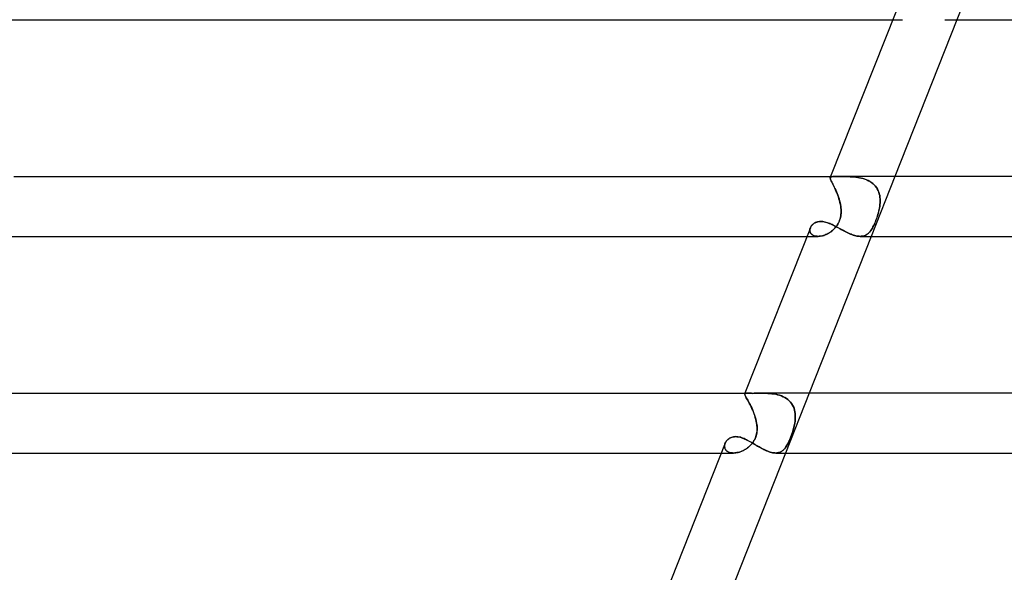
# Model space of a CAD drawing. Header units: millimetres. Extents: x -430 to 430, y -2 to 290.
# Tile 15 of 84: x -278 to -212, y 108 to 145. Entities that reach past the tile are written whole.
import ezdxf

# ---------------------------------------------------------------- set-up
doc = ezdxf.new("R2010")
doc.units = ezdxf.units.MM
doc.layers.add('HIDDEN', color=7, linetype='Continuous')
doc.layers.add('THICK', color=7, linetype='Continuous')

msp = doc.modelspace()

# ---------------------------------------------------------------- linework, layer by layer
at = {"layer": 'HIDDEN'}
for p, q in [((-213.265, 149), (-214.847, 145)), ((-219.149, 145), (-218.49, 145)), ((-223.33, 134.42), (-223.325, 134.443)), ((-223.326, 134.441), (-223.33, 134.417)), ((-223.302, 134.5), (-223.326, 134.441)), ((-223.325, 134.443), (-223.31, 134.463)), ((-223.311, 134.463), (-223.325, 134.442)), ((-223.287, 134.478), (-223.311, 134.463)), ((-223.31, 134.463), (-223.287, 134.478)), ((-223.287, 134.478), (-223.254, 134.488)), ((-223.254, 134.488), (-223.287, 134.478)), ((-223.254, 134.488), (-223.211, 134.494)), ((-223.212, 134.494), (-223.254, 134.488)), ((-223.16, 134.498), (-223.212, 134.494)), ((-223.211, 134.494), (-223.159, 134.498)), ((-223.097, 134.5), (-223.16, 134.498)), ((-223.159, 134.498), (-223.096, 134.5)), ((-223.025, 134.5), (-223.097, 134.5)), ((-223.096, 134.5), (-223.024, 134.5)), ((-222.988, 134.5), (-223.025, 134.5)), ((-222.949, 134.5), (-222.988, 134.5)), ((-222.908, 134.5), (-222.949, 134.5)), ((-222.865, 134.5), (-222.908, 134.5)), ((-222.82, 134.499), (-222.865, 134.5)), ((-222.772, 134.499), (-222.82, 134.499)), ((-222.723, 134.499), (-222.772, 134.499)), ((-222.672, 134.5), (-222.723, 134.499)), ((-222.62, 134.5), (-222.672, 134.5)), ((-222.565, 134.5), (-222.62, 134.5)), ((-222.51, 134.5), (-222.565, 134.5)), ((-222.452, 134.5), (-222.51, 134.5)), ((-222.344, 134.5), (-222.452, 134.5)), ((-222.452, 134.5), (-222.341, 134.5)), ((-222.231, 134.499), (-222.344, 134.5)), ((-222.341, 134.5), (-222.225, 134.499)), ((-222.115, 134.496), (-222.231, 134.499)), ((-222.225, 134.499), (-222.107, 134.496)), ((-221.996, 134.492), (-222.115, 134.496)), ((-222.107, 134.496), (-221.985, 134.492)), ((-221.875, 134.486), (-221.996, 134.492)), ((-221.985, 134.492), (-221.862, 134.485)), ((-221.753, 134.476), (-221.875, 134.486)), ((-221.862, 134.485), (-221.738, 134.475)), ((-221.629, 134.464), (-221.753, 134.476)), ((-221.738, 134.475), (-221.612, 134.462)), ((-221.505, 134.447), (-221.629, 134.464)), ((-221.612, 134.462), (-221.487, 134.444)), ((-221.381, 134.426), (-221.505, 134.447)), ((-221.487, 134.444), (-221.362, 134.422)), ((-221.258, 134.4), (-221.381, 134.426)), ((-221.362, 134.422), (-221.238, 134.395)), ((-219.001, 134.5), (-220.583, 130.5)), ((-223.329, 134.391), (-223.33, 134.42)), ((-223.33, 134.417), (-223.329, 134.387)), ((-223.321, 134.356), (-223.329, 134.391)), ((-223.329, 134.387), (-223.32, 134.351)), ((-223.307, 134.315), (-223.321, 134.356)), ((-223.32, 134.351), (-223.305, 134.308)), ((-223.287, 134.266), (-223.307, 134.315)), ((-223.305, 134.308), (-223.284, 134.258)), ((-223.262, 134.21), (-223.287, 134.266)), ((-223.284, 134.258), (-223.258, 134.201)), ((-223.23, 134.146), (-223.262, 134.21)), ((-223.258, 134.201), (-223.226, 134.136)), ((-223.195, 134.074), (-223.23, 134.146)), ((-223.226, 134.136), (-223.189, 134.063)), ((-223.155, 133.995), (-223.195, 134.074)), ((-223.189, 134.063), (-223.149, 133.982)), ((-223.112, 133.908), (-223.155, 133.995)), ((-223.149, 133.982), (-223.105, 133.895)), ((-223.066, 133.814), (-223.112, 133.908)), ((-223.105, 133.895), (-223.06, 133.801)), ((-223.018, 133.714), (-223.066, 133.814)), ((-223.06, 133.801), (-223.012, 133.7)), ((-221.136, 134.368), (-221.258, 134.4)), ((-221.238, 134.395), (-221.115, 134.362)), ((-221.017, 134.33), (-221.136, 134.368)), ((-221.115, 134.362), (-220.995, 134.322)), ((-220.901, 134.286), (-221.017, 134.33)), ((-220.995, 134.322), (-220.88, 134.276)), ((-220.789, 134.234), (-220.901, 134.286)), ((-220.88, 134.276), (-220.768, 134.224)), ((-220.68, 134.176), (-220.789, 134.234)), ((-220.768, 134.224), (-220.662, 134.164)), ((-220.579, 134.11), (-220.68, 134.176)), ((-220.662, 134.164), (-220.561, 134.097)), ((-220.484, 134.038), (-220.579, 134.11)), ((-220.561, 134.097), (-220.466, 134.023)), ((-220.396, 133.958), (-220.484, 134.038)), ((-220.466, 134.023), (-220.38, 133.942)), ((-220.315, 133.871), (-220.396, 133.958)), ((-220.38, 133.942), (-220.302, 133.855)), ((-220.243, 133.777), (-220.315, 133.871)), ((-220.302, 133.855), (-220.232, 133.761)), ((-220.181, 133.678), (-220.243, 133.777)), ((-222.97, 133.608), (-223.018, 133.714)), ((-223.012, 133.7), (-222.964, 133.593)), ((-222.922, 133.497), (-222.97, 133.608)), ((-222.964, 133.593), (-222.916, 133.482)), ((-222.874, 133.381), (-222.922, 133.497)), ((-222.916, 133.482), (-222.869, 133.368)), ((-222.828, 133.262), (-222.874, 133.381)), ((-222.869, 133.368), (-222.824, 133.25)), ((-222.785, 133.139), (-222.828, 133.262)), ((-222.824, 133.25), (-222.781, 133.128)), ((-222.744, 133.014), (-222.785, 133.139)), ((-222.781, 133.128), (-222.741, 133.005)), ((-220.232, 133.761), (-220.171, 133.662)), ((-220.127, 133.575), (-220.181, 133.678)), ((-220.171, 133.662), (-220.12, 133.557)), ((-220.083, 133.466), (-220.127, 133.575)), ((-220.12, 133.557), (-220.077, 133.449)), ((-220.047, 133.353), (-220.083, 133.466)), ((-220.077, 133.449), (-220.043, 133.338)), ((-220.02, 133.237), (-220.047, 133.353)), ((-220.043, 133.338), (-220.017, 133.223)), ((-220.001, 133.118), (-220.02, 133.237)), ((-220.017, 133.223), (-220, 133.106)), ((-219.99, 132.997), (-220.001, 133.118)), ((-220, 133.106), (-219.989, 132.987)), ((-222.708, 132.888), (-222.744, 133.014)), ((-222.741, 133.005), (-222.706, 132.88)), ((-222.675, 132.759), (-222.708, 132.888)), ((-222.706, 132.88), (-222.674, 132.754)), ((-222.648, 132.63), (-222.675, 132.759)), ((-222.674, 132.754), (-222.648, 132.627)), ((-222.626, 132.5), (-222.648, 132.63)), ((-222.648, 132.627), (-222.626, 132.5)), ((-222.613, 132.393), (-222.626, 132.5)), ((-222.626, 132.5), (-222.615, 132.409)), ((-220.032, 132.393), (-220.015, 132.5)), ((-220.015, 132.5), (-220.029, 132.409)), ((-220.015, 132.5), (-219.999, 132.626)), ((-220, 132.623), (-220.015, 132.5)), ((-219.99, 132.745), (-220, 132.623)), ((-219.999, 132.626), (-219.99, 132.751)), ((-219.986, 132.875), (-219.99, 132.997)), ((-219.99, 132.751), (-219.986, 132.875)), ((-219.986, 132.866), (-219.99, 132.745)), ((-219.989, 132.987), (-219.986, 132.866)), ((-222.627, 131.849), (-222.645, 131.755)), ((-222.644, 131.763), (-222.624, 131.865)), ((-222.614, 131.943), (-222.627, 131.849)), ((-222.624, 131.865), (-222.611, 131.969)), ((-222.615, 132.409), (-222.607, 132.316)), ((-222.605, 132.036), (-222.614, 131.943)), ((-222.605, 132.286), (-222.613, 132.393)), ((-222.611, 131.969), (-222.603, 132.074)), ((-222.607, 132.316), (-222.602, 132.224)), ((-222.602, 132.18), (-222.605, 132.286)), ((-222.602, 132.13), (-222.605, 132.036)), ((-222.603, 132.074), (-222.602, 132.18)), ((-222.602, 132.224), (-222.602, 132.13)), ((-220.169, 131.849), (-220.2, 131.755)), ((-220.197, 131.763), (-220.164, 131.865)), ((-220.14, 131.943), (-220.169, 131.849)), ((-220.164, 131.865), (-220.133, 131.969)), ((-220.113, 132.036), (-220.14, 131.943)), ((-220.133, 131.969), (-220.103, 132.074)), ((-220.089, 132.13), (-220.113, 132.036)), ((-220.103, 132.074), (-220.076, 132.18)), ((-220.066, 132.224), (-220.089, 132.13)), ((-220.076, 132.18), (-220.053, 132.286)), ((-220.046, 132.316), (-220.066, 132.224)), ((-220.053, 132.286), (-220.032, 132.393)), ((-220.029, 132.409), (-220.046, 132.316)), ((-224.654, 131.083), (-224.631, 131.131)), ((-224.631, 131.131), (-224.603, 131.177)), ((-224.603, 131.177), (-224.571, 131.221)), ((-224.571, 131.221), (-224.534, 131.264)), ((-224.534, 131.264), (-224.493, 131.304)), ((-224.493, 131.304), (-224.448, 131.341)), ((-224.448, 131.341), (-224.399, 131.375)), ((-224.399, 131.375), (-224.346, 131.405)), ((-224.346, 131.405), (-224.289, 131.431)), ((-224.289, 131.431), (-224.229, 131.453)), ((-224.229, 131.453), (-224.166, 131.471)), ((-224.166, 131.471), (-224.1, 131.484)), ((-224.1, 131.484), (-224.032, 131.491)), ((-224.032, 131.491), (-223.961, 131.494)), ((-223.961, 131.494), (-223.885, 131.491)), ((-223.885, 131.491), (-223.807, 131.483)), ((-223.807, 131.483), (-223.728, 131.469)), ((-223.728, 131.469), (-223.647, 131.451)), ((-223.647, 131.451), (-223.566, 131.427)), ((-223.566, 131.427), (-223.482, 131.4)), ((-223.482, 131.4), (-223.398, 131.368)), ((-223.398, 131.368), (-223.313, 131.332)), ((-223.313, 131.332), (-223.227, 131.294)), ((-223.227, 131.294), (-223.141, 131.252)), ((-223.141, 131.252), (-223.053, 131.208)), ((-223.053, 131.208), (-222.965, 131.163)), ((-222.918, 131.165), (-222.975, 131.093)), ((-222.965, 131.163), (-222.876, 131.115)), ((-222.948, 131.126), (-222.888, 131.206)), ((-222.864, 131.241), (-222.918, 131.165)), ((-222.888, 131.206), (-222.833, 131.29)), ((-222.816, 131.32), (-222.864, 131.241)), ((-222.833, 131.29), (-222.783, 131.38)), ((-222.772, 131.401), (-222.816, 131.32)), ((-222.783, 131.38), (-222.739, 131.472)), ((-222.733, 131.486), (-222.772, 131.401)), ((-222.739, 131.472), (-222.701, 131.566)), ((-222.698, 131.573), (-222.733, 131.486)), ((-222.701, 131.566), (-222.669, 131.663)), ((-222.669, 131.663), (-222.698, 131.573)), ((-222.669, 131.663), (-222.644, 131.763)), ((-222.645, 131.755), (-222.669, 131.663)), ((-220.447, 131.165), (-220.485, 131.093)), ((-220.467, 131.126), (-220.426, 131.206)), ((-220.409, 131.241), (-220.447, 131.165)), ((-220.426, 131.206), (-220.385, 131.29)), ((-220.371, 131.32), (-220.409, 131.241)), ((-220.385, 131.29), (-220.345, 131.38)), ((-220.335, 131.401), (-220.371, 131.32)), ((-220.345, 131.38), (-220.306, 131.472)), ((-220.3, 131.486), (-220.335, 131.401)), ((-220.306, 131.472), (-220.268, 131.566)), ((-220.266, 131.573), (-220.3, 131.486)), ((-220.268, 131.566), (-220.232, 131.663)), ((-220.233, 131.663), (-220.266, 131.573)), ((-220.2, 131.755), (-220.233, 131.663)), ((-220.232, 131.663), (-220.197, 131.763)), ((-224.884, 130.5), (-224.148, 130.5)), ((-224.691, 130.896), (-224.689, 130.943)), ((-224.69, 130.935), (-224.691, 130.885)), ((-224.687, 130.85), (-224.691, 130.896)), ((-224.691, 130.885), (-224.685, 130.836)), ((-224.683, 130.985), (-224.69, 130.935)), ((-224.689, 130.943), (-224.683, 130.99)), ((-224.678, 130.805), (-224.687, 130.85)), ((-224.685, 130.836), (-224.673, 130.789)), ((-224.683, 130.99), (-224.671, 131.037)), ((-224.671, 131.036), (-224.683, 130.985)), ((-224.662, 130.762), (-224.678, 130.805)), ((-224.673, 130.789), (-224.654, 130.744)), ((-224.653, 131.086), (-224.671, 131.036)), ((-224.671, 131.037), (-224.654, 131.083)), ((-224.641, 130.721), (-224.662, 130.762)), ((-224.654, 130.744), (-224.629, 130.701)), ((-224.615, 130.682), (-224.641, 130.721)), ((-224.629, 130.701), (-224.598, 130.662)), ((-224.582, 130.646), (-224.615, 130.682)), ((-224.598, 130.662), (-224.56, 130.625)), ((-224.544, 130.613), (-224.582, 130.646)), ((-224.56, 130.625), (-224.515, 130.593)), ((-224.501, 130.584), (-224.544, 130.613)), ((-224.515, 130.593), (-224.466, 130.565)), ((-224.452, 130.559), (-224.501, 130.584)), ((-224.466, 130.565), (-224.41, 130.542)), ((-224.399, 130.538), (-224.452, 130.559)), ((-224.41, 130.542), (-224.35, 130.523)), ((-224.34, 130.521), (-224.399, 130.538)), ((-224.35, 130.523), (-224.285, 130.51)), ((-224.278, 130.509), (-224.34, 130.521)), ((-224.285, 130.51), (-224.216, 130.502)), ((-224.212, 130.502), (-224.278, 130.509)), ((-224.216, 130.502), (-224.143, 130.5)), ((-224.144, 130.5), (-224.212, 130.502)), ((-224.073, 130.503), (-224.144, 130.5)), ((-224.143, 130.5), (-224.07, 130.503)), ((-223.999, 130.51), (-224.073, 130.503)), ((-224.07, 130.503), (-223.995, 130.511)), ((-223.924, 130.523), (-223.999, 130.51)), ((-223.995, 130.511), (-223.918, 130.524)), ((-223.847, 130.54), (-223.924, 130.523)), ((-223.918, 130.524), (-223.839, 130.542)), ((-223.77, 130.562), (-223.847, 130.54)), ((-223.839, 130.542), (-223.76, 130.565)), ((-223.692, 130.589), (-223.77, 130.562)), ((-223.76, 130.565), (-223.68, 130.593)), ((-223.615, 130.62), (-223.692, 130.589)), ((-223.68, 130.593), (-223.6, 130.626)), ((-223.537, 130.655), (-223.615, 130.62)), ((-223.6, 130.626), (-223.521, 130.663)), ((-223.461, 130.695), (-223.537, 130.655)), ((-223.521, 130.663), (-223.443, 130.705)), ((-223.385, 130.74), (-223.461, 130.695)), ((-223.443, 130.705), (-223.367, 130.751)), ((-223.311, 130.788), (-223.385, 130.74)), ((-223.367, 130.751), (-223.292, 130.802)), ((-223.239, 130.841), (-223.311, 130.788)), ((-223.292, 130.802), (-223.219, 130.857)), ((-223.169, 130.898), (-223.239, 130.841)), ((-223.219, 130.857), (-223.147, 130.917)), ((-223.101, 130.959), (-223.169, 130.898)), ((-223.147, 130.917), (-223.078, 130.982)), ((-223.037, 131.024), (-223.101, 130.959)), ((-223.078, 130.982), (-223.011, 131.051)), ((-222.975, 131.093), (-223.037, 131.024)), ((-223.011, 131.051), (-222.948, 131.126)), ((-222.876, 131.115), (-222.786, 131.067)), ((-222.786, 131.067), (-222.696, 131.018)), ((-222.696, 131.018), (-222.606, 130.969)), ((-222.606, 130.969), (-222.514, 130.92)), ((-222.514, 130.92), (-222.423, 130.871)), ((-222.423, 130.871), (-222.331, 130.824)), ((-222.331, 130.824), (-222.24, 130.778)), ((-222.24, 130.778), (-222.149, 130.734)), ((-222.149, 130.734), (-222.059, 130.693)), ((-222.059, 130.693), (-221.97, 130.655)), ((-221.97, 130.655), (-221.881, 130.62)), ((-221.881, 130.62), (-221.793, 130.589)), ((-221.793, 130.589), (-221.708, 130.562)), ((-221.708, 130.562), (-221.625, 130.54)), ((-221.625, 130.54), (-221.544, 130.522)), ((-221.544, 130.522), (-221.465, 130.51)), ((-221.465, 130.51), (-221.388, 130.502)), ((-221.388, 130.502), (-221.315, 130.5)), ((-221.315, 130.5), (-221.245, 130.503)), ((-221.247, 130.503), (-221.315, 130.5)), ((-221.181, 130.51), (-221.247, 130.503)), ((-221.245, 130.503), (-221.177, 130.511)), ((-221.118, 130.523), (-221.181, 130.51)), ((-221.177, 130.511), (-221.113, 130.524)), ((-221.057, 130.54), (-221.118, 130.523)), ((-221.113, 130.524), (-221.051, 130.542)), ((-220.999, 130.562), (-221.057, 130.54)), ((-221.051, 130.542), (-220.991, 130.565)), ((-220.943, 130.589), (-220.999, 130.562)), ((-220.991, 130.565), (-220.934, 130.593)), ((-220.89, 130.62), (-220.943, 130.589)), ((-220.934, 130.593), (-220.88, 130.626)), ((-220.838, 130.655), (-220.89, 130.62)), ((-220.88, 130.626), (-220.828, 130.663)), ((-220.789, 130.695), (-220.838, 130.655)), ((-220.828, 130.663), (-220.778, 130.705)), ((-220.741, 130.74), (-220.789, 130.695)), ((-220.778, 130.705), (-220.73, 130.751)), ((-220.695, 130.788), (-220.741, 130.74)), ((-220.73, 130.751), (-220.683, 130.802)), ((-220.651, 130.841), (-220.695, 130.788)), ((-220.683, 130.802), (-220.638, 130.857)), ((-220.608, 130.898), (-220.651, 130.841)), ((-220.638, 130.857), (-220.594, 130.917)), ((-220.566, 130.959), (-220.608, 130.898)), ((-220.594, 130.917), (-220.551, 130.982)), ((-220.525, 131.024), (-220.566, 130.959)), ((-220.551, 130.982), (-220.509, 131.051)), ((-220.485, 131.093), (-220.525, 131.024)), ((-220.509, 131.051), (-220.467, 131.126)), ((-229.056, 119.945), (-229.052, 119.964)), ((-229.052, 119.964), (-229.056, 119.944)), ((-229.053, 119.921), (-229.056, 119.945)), ((-229.056, 119.944), (-229.053, 119.918)), ((-229.038, 120), (-229.053, 119.963)), ((-229.052, 119.964), (-229.043, 119.977)), ((-229.043, 119.977), (-229.052, 119.964)), ((-229.043, 119.977), (-229.029, 119.986)), ((-229.029, 119.986), (-229.043, 119.977)), ((-229.029, 119.986), (-229.009, 119.993)), ((-229.009, 119.993), (-229.029, 119.986)), ((-229.009, 119.993), (-228.983, 119.997)), ((-228.983, 119.997), (-229.009, 119.993)), ((-228.983, 119.997), (-228.951, 119.999)), ((-228.951, 119.999), (-228.983, 119.997)), ((-228.951, 119.999), (-228.914, 120)), ((-228.914, 120), (-228.951, 119.999)), ((-228.865, 119.999), (-228.914, 120)), ((-228.81, 119.998), (-228.865, 119.999)), ((-228.746, 119.996), (-228.81, 119.998)), ((-228.675, 119.995), (-228.746, 119.996)), ((-228.596, 119.994), (-228.675, 119.995)), ((-228.51, 119.993), (-228.596, 119.994)), ((-228.417, 119.994), (-228.51, 119.993)), ((-228.319, 119.995), (-228.417, 119.994)), ((-228.214, 119.996), (-228.319, 119.995)), ((-228.105, 119.998), (-228.214, 119.996)), ((-227.992, 119.999), (-228.105, 119.998)), ((-227.876, 120), (-227.992, 119.999)), ((-227.75, 119.999), (-227.876, 120)), ((-227.875, 120), (-227.751, 119.999)), ((-227.751, 119.999), (-227.624, 119.996)), ((-227.623, 119.996), (-227.75, 119.999)), ((-227.624, 119.996), (-227.495, 119.991)), ((-227.494, 119.99), (-227.623, 119.996)), ((-227.495, 119.991), (-227.366, 119.981)), ((-227.364, 119.981), (-227.494, 119.99)), ((-227.366, 119.981), (-227.235, 119.968)), ((-227.233, 119.968), (-227.364, 119.981)), ((-227.235, 119.968), (-227.105, 119.95)), ((-227.103, 119.95), (-227.233, 119.968)), ((-227.105, 119.95), (-226.976, 119.927)), ((-226.973, 119.927), (-227.103, 119.95)), ((-226.976, 119.927), (-226.848, 119.898)), ((-226.845, 119.897), (-226.973, 119.927)), ((-224.737, 120), (-226.319, 116)), ((-229.044, 119.89), (-229.053, 119.921)), ((-229.053, 119.918), (-229.042, 119.886)), ((-229.028, 119.854), (-229.044, 119.89)), ((-229.042, 119.886), (-229.025, 119.847)), ((-229.006, 119.81), (-229.028, 119.854)), ((-229.025, 119.847), (-229.001, 119.8)), ((-228.979, 119.759), (-229.006, 119.81)), ((-229.001, 119.8), (-228.971, 119.745)), ((-228.946, 119.7), (-228.979, 119.759)), ((-228.971, 119.745), (-228.935, 119.681)), ((-228.908, 119.634), (-228.946, 119.7)), ((-228.935, 119.681), (-228.894, 119.609)), ((-228.866, 119.56), (-228.908, 119.634)), ((-228.894, 119.609), (-228.849, 119.529)), ((-228.821, 119.478), (-228.866, 119.56)), ((-228.849, 119.529), (-228.8, 119.441)), ((-228.772, 119.39), (-228.821, 119.478)), ((-228.8, 119.441), (-228.749, 119.346)), ((-228.722, 119.296), (-228.772, 119.39)), ((-228.749, 119.346), (-228.695, 119.243)), ((-228.671, 119.195), (-228.722, 119.296)), ((-226.848, 119.898), (-226.722, 119.862)), ((-226.72, 119.862), (-226.845, 119.897)), ((-226.722, 119.862), (-226.6, 119.82)), ((-226.597, 119.819), (-226.72, 119.862)), ((-226.6, 119.82), (-226.483, 119.77)), ((-226.479, 119.768), (-226.597, 119.819)), ((-226.483, 119.77), (-226.37, 119.713)), ((-226.367, 119.711), (-226.479, 119.768)), ((-226.37, 119.713), (-226.263, 119.647)), ((-226.261, 119.645), (-226.367, 119.711)), ((-226.263, 119.647), (-226.163, 119.574)), ((-226.161, 119.572), (-226.261, 119.645)), ((-226.163, 119.574), (-226.072, 119.493)), ((-226.069, 119.49), (-226.161, 119.572)), ((-226.072, 119.493), (-225.989, 119.405)), ((-225.987, 119.402), (-226.069, 119.49)), ((-225.989, 119.405), (-225.915, 119.31)), ((-225.913, 119.307), (-225.987, 119.402)), ((-225.915, 119.31), (-225.851, 119.208)), ((-225.85, 119.206), (-225.913, 119.307)), ((-228.695, 119.243), (-228.641, 119.134)), ((-228.618, 119.089), (-228.671, 119.195)), ((-228.641, 119.134), (-228.586, 119.021)), ((-228.567, 118.978), (-228.618, 119.089)), ((-228.586, 119.021), (-228.533, 118.902)), ((-228.516, 118.863), (-228.567, 118.978)), ((-228.533, 118.902), (-228.482, 118.78)), ((-228.468, 118.746), (-228.516, 118.863)), ((-228.482, 118.78), (-228.433, 118.654)), ((-228.422, 118.626), (-228.468, 118.746)), ((-228.433, 118.654), (-228.387, 118.526)), ((-228.38, 118.503), (-228.422, 118.626)), ((-225.851, 119.208), (-225.797, 119.101)), ((-225.796, 119.099), (-225.85, 119.206)), ((-225.797, 119.101), (-225.752, 118.99)), ((-225.751, 118.987), (-225.796, 119.099)), ((-225.752, 118.99), (-225.717, 118.875)), ((-225.717, 118.872), (-225.751, 118.987)), ((-225.717, 118.875), (-225.692, 118.755)), ((-225.691, 118.754), (-225.717, 118.872)), ((-225.692, 118.755), (-225.675, 118.633)), ((-225.675, 118.632), (-225.691, 118.754)), ((-225.675, 118.633), (-225.666, 118.509)), ((-225.666, 118.508), (-225.675, 118.632)), ((-228.387, 118.526), (-228.346, 118.396)), ((-228.341, 118.379), (-228.38, 118.503)), ((-228.346, 118.396), (-228.309, 118.265)), ((-228.306, 118.253), (-228.341, 118.379)), ((-228.309, 118.265), (-228.278, 118.133)), ((-228.277, 118.127), (-228.306, 118.253)), ((-228.278, 118.133), (-228.253, 118)), ((-228.253, 118), (-228.277, 118.127)), ((-228.24, 117.913), (-228.253, 118)), ((-228.253, 118), (-228.239, 117.906)), ((-225.703, 118), (-225.72, 117.906)), ((-225.718, 117.913), (-225.703, 118)), ((-225.684, 118.129), (-225.703, 118)), ((-225.703, 118), (-225.684, 118.128)), ((-225.671, 118.257), (-225.684, 118.129)), ((-225.684, 118.128), (-225.671, 118.256)), ((-225.665, 118.384), (-225.671, 118.257)), ((-225.671, 118.256), (-225.665, 118.383)), ((-225.666, 118.509), (-225.665, 118.384)), ((-225.665, 118.383), (-225.666, 118.508)), ((-228.244, 117.337), (-228.262, 117.244)), ((-228.254, 117.286), (-228.238, 117.378)), ((-228.231, 117.431), (-228.244, 117.337)), ((-228.23, 117.825), (-228.24, 117.913)), ((-228.239, 117.906), (-228.229, 117.811)), ((-228.238, 117.378), (-228.228, 117.469)), ((-228.224, 117.526), (-228.231, 117.431)), ((-228.224, 117.738), (-228.23, 117.825)), ((-228.229, 117.811), (-228.223, 117.716)), ((-228.228, 117.469), (-228.222, 117.56)), ((-228.221, 117.649), (-228.224, 117.738)), ((-228.221, 117.621), (-228.224, 117.526)), ((-228.223, 117.716), (-228.221, 117.621)), ((-228.222, 117.56), (-228.221, 117.649)), ((-225.872, 117.337), (-225.904, 117.244)), ((-225.889, 117.286), (-225.859, 117.378)), ((-225.842, 117.431), (-225.872, 117.337)), ((-225.859, 117.378), (-225.83, 117.469)), ((-225.813, 117.526), (-225.842, 117.431)), ((-225.83, 117.469), (-225.803, 117.56)), ((-225.786, 117.621), (-225.813, 117.526)), ((-225.803, 117.56), (-225.779, 117.649)), ((-225.762, 117.716), (-225.786, 117.621)), ((-225.779, 117.649), (-225.756, 117.738)), ((-225.739, 117.811), (-225.762, 117.716)), ((-225.756, 117.738), (-225.736, 117.825)), ((-225.72, 117.906), (-225.739, 117.811)), ((-225.736, 117.825), (-225.718, 117.913)), ((-230.373, 116.624), (-230.353, 116.675)), ((-230.351, 116.679), (-230.372, 116.626)), ((-230.353, 116.675), (-230.327, 116.726)), ((-230.327, 116.726), (-230.296, 116.775)), ((-230.296, 116.775), (-230.26, 116.822)), ((-230.26, 116.822), (-230.22, 116.867)), ((-230.22, 116.867), (-230.175, 116.909)), ((-230.175, 116.909), (-230.125, 116.949)), ((-230.125, 116.949), (-230.071, 116.985)), ((-230.071, 116.985), (-230.012, 117.017)), ((-230.012, 117.017), (-229.948, 117.044)), ((-229.948, 117.044), (-229.881, 117.066)), ((-229.881, 117.066), (-229.809, 117.082)), ((-229.809, 117.082), (-229.734, 117.092)), ((-229.734, 117.092), (-229.657, 117.095)), ((-229.657, 117.095), (-229.585, 117.093)), ((-229.585, 117.093), (-229.511, 117.085)), ((-229.511, 117.085), (-229.435, 117.071)), ((-229.435, 117.071), (-229.358, 117.053)), ((-229.358, 117.053), (-229.281, 117.03)), ((-229.281, 117.03), (-229.202, 117.002)), ((-229.202, 117.002), (-229.122, 116.971)), ((-229.122, 116.971), (-229.042, 116.936)), ((-229.042, 116.936), (-228.96, 116.897)), ((-228.96, 116.897), (-228.879, 116.856)), ((-228.879, 116.856), (-228.796, 116.812)), ((-228.796, 116.812), (-228.712, 116.766)), ((-228.712, 116.766), (-228.628, 116.718)), ((-228.628, 116.718), (-228.543, 116.669)), ((-228.537, 116.661), (-228.596, 116.589)), ((-228.578, 116.61), (-228.519, 116.684)), ((-228.543, 116.669), (-228.458, 116.619)), ((-228.483, 116.736), (-228.537, 116.661)), ((-228.519, 116.684), (-228.466, 116.761)), ((-228.433, 116.815), (-228.483, 116.736)), ((-228.466, 116.761), (-228.417, 116.842)), ((-228.388, 116.896), (-228.433, 116.815)), ((-228.417, 116.842), (-228.374, 116.925)), ((-228.349, 116.98), (-228.388, 116.896)), ((-228.374, 116.925), (-228.335, 117.012)), ((-228.315, 117.066), (-228.349, 116.98)), ((-228.335, 117.012), (-228.302, 117.101)), ((-228.286, 117.154), (-228.315, 117.066)), ((-228.302, 117.101), (-228.275, 117.193)), ((-228.262, 117.244), (-228.286, 117.154)), ((-228.275, 117.193), (-228.254, 117.286)), ((-226.147, 116.661), (-226.184, 116.589)), ((-226.173, 116.61), (-226.135, 116.684)), ((-226.11, 116.736), (-226.147, 116.661)), ((-226.135, 116.684), (-226.098, 116.761)), ((-226.074, 116.815), (-226.11, 116.736)), ((-226.098, 116.761), (-226.062, 116.842)), ((-226.038, 116.896), (-226.074, 116.815)), ((-226.062, 116.842), (-226.026, 116.925)), ((-226.003, 116.98), (-226.038, 116.896)), ((-226.026, 116.925), (-225.991, 117.012)), ((-225.969, 117.066), (-226.003, 116.98)), ((-225.991, 117.012), (-225.956, 117.101)), ((-225.936, 117.154), (-225.969, 117.066)), ((-225.956, 117.101), (-225.922, 117.193)), ((-225.904, 117.244), (-225.936, 117.154)), ((-225.922, 117.193), (-225.889, 117.286)), ((-230.62, 116), (-229.804, 116)), ((-230.403, 116.471), (-230.398, 116.522)), ((-230.399, 116.517), (-230.403, 116.463)), ((-230.401, 116.42), (-230.403, 116.471)), ((-230.403, 116.463), (-230.401, 116.41)), ((-230.395, 116.37), (-230.401, 116.42)), ((-230.401, 116.41), (-230.392, 116.358)), ((-230.389, 116.572), (-230.399, 116.517)), ((-230.398, 116.522), (-230.388, 116.573)), ((-230.382, 116.322), (-230.395, 116.37)), ((-230.392, 116.358), (-230.377, 116.307)), ((-230.372, 116.626), (-230.389, 116.572)), ((-230.388, 116.573), (-230.373, 116.624)), ((-230.363, 116.276), (-230.382, 116.322)), ((-230.377, 116.307), (-230.355, 116.259)), ((-230.339, 116.232), (-230.363, 116.276)), ((-230.355, 116.259), (-230.326, 116.213)), ((-230.308, 116.19), (-230.339, 116.232)), ((-230.326, 116.213), (-230.29, 116.171)), ((-230.271, 116.152), (-230.308, 116.19)), ((-230.29, 116.171), (-230.248, 116.132)), ((-230.229, 116.118), (-230.271, 116.152)), ((-230.248, 116.132), (-230.2, 116.098)), ((-230.181, 116.087), (-230.229, 116.118)), ((-230.2, 116.098), (-230.146, 116.069)), ((-230.128, 116.061), (-230.181, 116.087)), ((-230.146, 116.069), (-230.085, 116.044)), ((-230.07, 116.039), (-230.128, 116.061)), ((-230.085, 116.044), (-230.02, 116.024)), ((-230.008, 116.022), (-230.07, 116.039)), ((-230.02, 116.024), (-229.95, 116.011)), ((-229.941, 116.009), (-230.008, 116.022)), ((-229.95, 116.011), (-229.876, 116.002)), ((-229.871, 116.002), (-229.941, 116.009)), ((-229.876, 116.002), (-229.798, 116)), ((-229.798, 116), (-229.871, 116.002)), ((-229.798, 116), (-229.722, 116.003)), ((-229.723, 116.003), (-229.798, 116)), ((-229.647, 116.011), (-229.723, 116.003)), ((-229.722, 116.003), (-229.644, 116.011)), ((-229.569, 116.023), (-229.647, 116.011)), ((-229.644, 116.011), (-229.565, 116.024)), ((-229.49, 116.041), (-229.569, 116.023)), ((-229.565, 116.024), (-229.484, 116.042)), ((-229.41, 116.063), (-229.49, 116.041)), ((-229.484, 116.042), (-229.403, 116.065)), ((-229.329, 116.089), (-229.41, 116.063)), ((-229.403, 116.065), (-229.321, 116.092)), ((-229.249, 116.12), (-229.329, 116.089)), ((-229.321, 116.092), (-229.24, 116.124)), ((-229.17, 116.156), (-229.249, 116.12)), ((-229.24, 116.124), (-229.159, 116.161)), ((-229.091, 116.196), (-229.17, 116.156)), ((-229.159, 116.161), (-229.079, 116.202)), ((-229.014, 116.24), (-229.091, 116.196)), ((-229.079, 116.202), (-229.001, 116.248)), ((-228.938, 116.288), (-229.014, 116.24)), ((-229.001, 116.248), (-228.924, 116.298)), ((-228.864, 116.341), (-228.938, 116.288)), ((-228.924, 116.298), (-228.849, 116.352)), ((-228.792, 116.397), (-228.864, 116.341)), ((-228.849, 116.352), (-228.776, 116.411)), ((-228.724, 116.457), (-228.792, 116.397)), ((-228.776, 116.411), (-228.707, 116.473)), ((-228.658, 116.521), (-228.724, 116.457)), ((-228.707, 116.473), (-228.64, 116.54)), ((-228.596, 116.589), (-228.658, 116.521)), ((-228.64, 116.54), (-228.578, 116.61)), ((-228.458, 116.619), (-228.372, 116.568)), ((-228.372, 116.568), (-228.285, 116.517)), ((-228.285, 116.517), (-228.198, 116.466)), ((-228.198, 116.466), (-228.111, 116.416)), ((-228.111, 116.416), (-228.024, 116.367)), ((-228.024, 116.367), (-227.937, 116.32)), ((-227.937, 116.32), (-227.85, 116.274)), ((-227.85, 116.274), (-227.763, 116.23)), ((-227.763, 116.23), (-227.676, 116.189)), ((-227.676, 116.189), (-227.591, 116.151)), ((-227.591, 116.151), (-227.508, 116.117)), ((-227.508, 116.117), (-227.425, 116.086)), ((-227.425, 116.086), (-227.344, 116.06)), ((-227.344, 116.06), (-227.265, 116.038)), ((-227.265, 116.038), (-227.188, 116.021)), ((-227.188, 116.021), (-227.114, 116.009)), ((-227.114, 116.009), (-227.042, 116.002)), ((-227.042, 116.002), (-226.973, 116)), ((-226.973, 116), (-226.907, 116.003)), ((-226.908, 116.003), (-226.973, 116)), ((-226.845, 116.011), (-226.908, 116.003)), ((-226.907, 116.003), (-226.842, 116.011)), ((-226.784, 116.023), (-226.845, 116.011)), ((-226.842, 116.011), (-226.781, 116.024)), ((-226.726, 116.041), (-226.784, 116.023)), ((-226.781, 116.024), (-226.722, 116.042)), ((-226.671, 116.063), (-226.726, 116.041)), ((-226.722, 116.042), (-226.666, 116.065)), ((-226.618, 116.089), (-226.671, 116.063)), ((-226.666, 116.065), (-226.613, 116.092)), ((-226.567, 116.12), (-226.618, 116.089)), ((-226.613, 116.092), (-226.561, 116.124)), ((-226.518, 116.156), (-226.567, 116.12)), ((-226.561, 116.124), (-226.512, 116.161)), ((-226.471, 116.196), (-226.518, 116.156)), ((-226.512, 116.161), (-226.464, 116.202)), ((-226.426, 116.24), (-226.471, 116.196)), ((-226.464, 116.202), (-226.419, 116.248)), ((-226.383, 116.288), (-226.426, 116.24)), ((-226.419, 116.248), (-226.375, 116.298)), ((-226.341, 116.341), (-226.383, 116.288)), ((-226.375, 116.298), (-226.332, 116.352)), ((-226.3, 116.397), (-226.341, 116.341)), ((-226.332, 116.352), (-226.291, 116.411)), ((-226.26, 116.457), (-226.3, 116.397)), ((-226.291, 116.411), (-226.251, 116.473)), ((-226.222, 116.521), (-226.26, 116.457)), ((-226.251, 116.473), (-226.211, 116.54)), ((-226.184, 116.589), (-226.222, 116.521)), ((-226.211, 116.54), (-226.173, 116.61))]:
    msp.add_line(p, q, dxfattribs=at)
at = {"layer": 'THICK'}
for p, q in [((-306.994, 145), (-219.149, 145)), ((-218.949, 145.505), (-223.302, 134.5)), ((-214.847, 145), (-219.001, 134.5)), ((-215.665, 145), (-1.998, 145)), ((-277.964, 134.5), (-262.112, 134.5)), ((-262.112, 134.5), (-243.74, 134.5)), ((-243.74, 134.5), (-223.024, 134.5)), ((-223.024, 134.5), (-222.987, 134.5)), ((-222.987, 134.5), (-222.948, 134.5)), ((-222.948, 134.5), (-222.907, 134.5)), ((-222.907, 134.5), (-222.864, 134.5)), ((-222.864, 134.5), (-222.819, 134.499)), ((-222.819, 134.499), (-222.772, 134.499)), ((-222.772, 134.499), (-222.723, 134.499)), ((-222.723, 134.499), (-222.672, 134.5)), ((-222.672, 134.5), (-222.619, 134.5)), ((-222.619, 134.5), (-222.565, 134.5)), ((-222.565, 134.5), (-222.509, 134.5)), ((-222.509, 134.5), (-222.452, 134.5)), ((-0.404, 134.5), (-222.453, 134.5)), ((-224.628, 131.136), (-224.653, 131.086)), ((-224.598, 131.185), (-224.628, 131.136)), ((-224.563, 131.232), (-224.598, 131.185)), ((-224.522, 131.276), (-224.563, 131.232)), ((-224.477, 131.318), (-224.522, 131.276)), ((-224.426, 131.356), (-224.477, 131.318)), ((-224.371, 131.391), (-224.426, 131.356)), ((-224.312, 131.421), (-224.371, 131.391)), ((-224.249, 131.447), (-224.312, 131.421)), ((-224.182, 131.467), (-224.249, 131.447)), ((-224.112, 131.482), (-224.182, 131.467)), ((-224.038, 131.491), (-224.112, 131.482)), ((-223.961, 131.494), (-224.038, 131.491)), ((-223.892, 131.492), (-223.961, 131.494)), ((-223.82, 131.485), (-223.892, 131.492)), ((-223.747, 131.473), (-223.82, 131.485)), ((-223.673, 131.457), (-223.747, 131.473)), ((-223.598, 131.437), (-223.673, 131.457)), ((-223.521, 131.413), (-223.598, 131.437)), ((-223.444, 131.385), (-223.521, 131.413)), ((-223.365, 131.354), (-223.444, 131.385)), ((-223.286, 131.32), (-223.365, 131.354)), ((-223.205, 131.283), (-223.286, 131.32)), ((-223.124, 131.244), (-223.205, 131.283)), ((-223.042, 131.203), (-223.124, 131.244)), ((-222.96, 131.16), (-223.042, 131.203)), ((-222.876, 131.116), (-222.96, 131.16)), ((-314.994, 130.5), (-224.884, 130.5)), ((-224.658, 131.073), (-229.038, 120)), ((-220.583, 130.5), (-224.737, 120)), ((-222.792, 131.07), (-222.876, 131.116)), ((-222.707, 131.024), (-222.792, 131.07)), ((-222.622, 130.978), (-222.707, 131.024)), ((-222.537, 130.932), (-222.622, 130.978)), ((-222.451, 130.886), (-222.537, 130.932)), ((-222.365, 130.841), (-222.451, 130.886)), ((-222.279, 130.797), (-222.365, 130.841)), ((-222.192, 130.755), (-222.279, 130.797)), ((-222.106, 130.714), (-222.192, 130.755)), ((-222.02, 130.676), (-222.106, 130.714)), ((-221.936, 130.641), (-222.02, 130.676)), ((-221.853, 130.61), (-221.936, 130.641)), ((-221.771, 130.581), (-221.853, 130.61)), ((-221.69, 130.557), (-221.771, 130.581)), ((-221.61, 130.536), (-221.69, 130.557)), ((-221.533, 130.52), (-221.61, 130.536)), ((-221.458, 130.509), (-221.533, 130.52)), ((-221.385, 130.502), (-221.458, 130.509)), ((-221.315, 130.5), (-221.385, 130.502)), ((-221.32, 130.5), (-2, 130.5)), ((-284.952, 120), (-268.772, 120)), ((-268.772, 120), (-250.033, 120)), ((-250.033, 120), (-228.913, 120)), ((-228.914, 120), (-228.865, 119.999)), ((-228.865, 119.999), (-228.81, 119.998)), ((-228.81, 119.998), (-228.746, 119.996)), ((-228.746, 119.996), (-228.675, 119.995)), ((-228.675, 119.995), (-228.596, 119.994)), ((-228.596, 119.994), (-228.51, 119.993)), ((-228.51, 119.993), (-228.418, 119.994)), ((-228.418, 119.994), (-228.319, 119.995)), ((-228.319, 119.995), (-228.215, 119.996)), ((-228.215, 119.996), (-228.106, 119.998)), ((-228.106, 119.998), (-227.992, 119.999)), ((-227.992, 119.999), (-227.875, 120)), ((-0.733, 120), (-227.876, 120)), ((-230.365, 116.647), (-234.774, 105.5)), ((-230.323, 116.731), (-230.351, 116.679)), ((-230.291, 116.781), (-230.323, 116.731)), ((-230.254, 116.829), (-230.291, 116.781)), ((-230.212, 116.875), (-230.254, 116.829)), ((-230.166, 116.917), (-230.212, 116.875)), ((-230.115, 116.956), (-230.166, 116.917)), ((-230.06, 116.991), (-230.115, 116.956)), ((-230.001, 117.022), (-230.06, 116.991)), ((-229.938, 117.048), (-230.001, 117.022)), ((-229.872, 117.068), (-229.938, 117.048)), ((-229.803, 117.083), (-229.872, 117.068)), ((-229.731, 117.092), (-229.803, 117.083)), ((-229.657, 117.095), (-229.731, 117.092)), ((-229.581, 117.092), (-229.657, 117.095)), ((-229.503, 117.083), (-229.581, 117.092)), ((-229.423, 117.069), (-229.503, 117.083)), ((-229.343, 117.049), (-229.423, 117.069)), ((-229.262, 117.024), (-229.343, 117.049)), ((-229.18, 116.994), (-229.262, 117.024)), ((-229.099, 116.961), (-229.18, 116.994)), ((-229.017, 116.924), (-229.099, 116.961)), ((-228.936, 116.885), (-229.017, 116.924)), ((-228.854, 116.843), (-228.936, 116.885)), ((-228.772, 116.799), (-228.854, 116.843)), ((-228.689, 116.753), (-228.772, 116.799)), ((-228.606, 116.705), (-228.689, 116.753)), ((-228.522, 116.657), (-228.606, 116.705)), ((-228.437, 116.607), (-228.522, 116.657)), ((-322.994, 116), (-230.62, 116)), ((-226.319, 116), (-230.472, 105.5)), ((-228.352, 116.557), (-228.437, 116.607)), ((-228.267, 116.506), (-228.352, 116.557)), ((-228.18, 116.456), (-228.267, 116.506)), ((-228.094, 116.406), (-228.18, 116.456)), ((-228.008, 116.358), (-228.094, 116.406)), ((-227.922, 116.311), (-228.008, 116.358)), ((-227.836, 116.266), (-227.922, 116.311)), ((-227.751, 116.224), (-227.836, 116.266)), ((-227.665, 116.184), (-227.751, 116.224)), ((-227.581, 116.147), (-227.665, 116.184)), ((-227.498, 116.113), (-227.581, 116.147)), ((-227.417, 116.084), (-227.498, 116.113)), ((-227.338, 116.058), (-227.417, 116.084)), ((-227.261, 116.037), (-227.338, 116.058)), ((-227.185, 116.021), (-227.261, 116.037)), ((-227.111, 116.009), (-227.185, 116.021)), ((-227.041, 116.002), (-227.111, 116.009)), ((-226.973, 116), (-227.041, 116.002)), ((-226.979, 116), (-2, 116))]:
    msp.add_line(p, q, dxfattribs=at)

doc.saveas('drawing.dxf')
